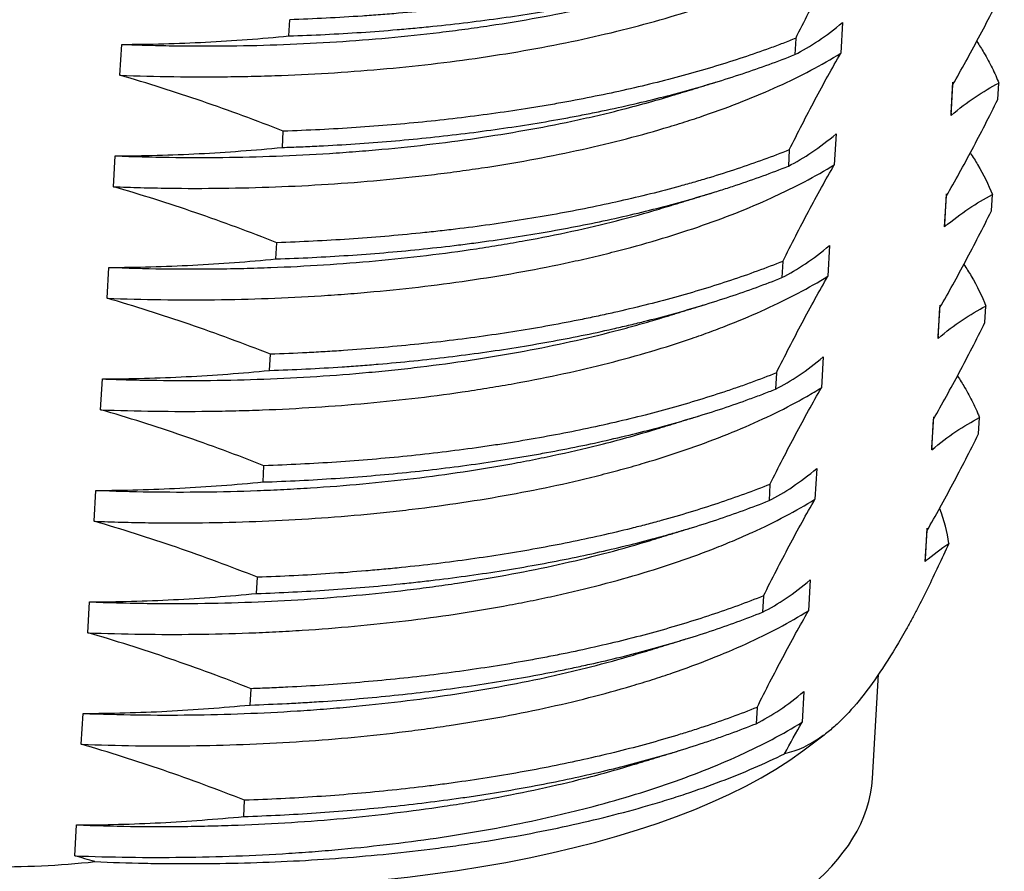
# Model space of a CAD drawing. Header units: millimetres. Extents: x 2665 to 3022, y 1732 to 1985.
# Tile 30 of 35: x 2879 to 2891, y 1886 to 1896. Entities that reach past the tile are written whole.
import ezdxf

# ---------------------------------------------------------------- set-up
doc = ezdxf.new("R2010")
doc.units = ezdxf.units.MM
doc.layers.add('20', color=7, linetype='Continuous', true_color=0xffffff)

msp = doc.modelspace()

# ---------------------------------------------------------------- linework, layer by layer
at = {"layer": '20', "color": 7}
for p, q in [((2882.00843, 1896.29352), (2882.02008, 1896.49525)), ((2888.87513, 1896.46178), (2888.85302, 1896.07903)), ((2888.29473, 1896.26382), (2888.28308, 1896.0621)), ((2879.91453, 1895.80649), (2879.93663, 1896.18924)), ((2890.22124, 1895.30896), (2890.24335, 1895.69171)), ((2890.22307, 1895.33665), (2890.24518, 1895.7194)), ((2890.80164, 1895.50692), (2890.81329, 1895.70864)), ((2881.92857, 1894.91065), (2881.94022, 1895.11238)), ((2888.79527, 1895.07891), (2888.77316, 1894.69616)), ((2879.83467, 1894.42362), (2879.85677, 1894.80637)), ((2888.21487, 1894.88095), (2888.20322, 1894.67923)), ((2890.14138, 1893.92609), (2890.16349, 1894.30884)), ((2890.14321, 1893.95378), (2890.16531, 1894.33653)), ((2890.72178, 1894.12404), (2890.73343, 1894.32577)), ((2881.84871, 1893.52778), (2881.86036, 1893.72951)), ((2888.7154, 1893.69604), (2888.6933, 1893.31329)), ((2888.13501, 1893.49808), (2888.12336, 1893.29636)), ((2879.7548, 1893.04075), (2879.77691, 1893.42349)), ((2890.06335, 1892.57091), (2890.08545, 1892.95366)), ((2890.64192, 1892.74117), (2890.65356, 1892.9429)), ((2890.06152, 1892.54322), (2890.08362, 1892.92596)), ((2881.76885, 1892.14491), (2881.7805, 1892.34664)), ((2888.63554, 1892.31317), (2888.61344, 1891.93042)), ((2888.05515, 1892.11521), (2888.0435, 1891.91348)), ((2879.67494, 1891.65788), (2879.69705, 1892.04062)), ((2889.98166, 1891.16035), (2890.00376, 1891.54309)), ((2889.98349, 1891.18804), (2890.00559, 1891.57079)), ((2890.56205, 1891.3583), (2890.5737, 1891.56003)), ((2881.68899, 1890.76204), (2881.70064, 1890.96376)), ((2888.55568, 1890.9303), (2888.53358, 1890.54755)), ((2879.59508, 1890.27501), (2879.61719, 1890.65775)), ((2887.97529, 1890.73234), (2887.96364, 1890.53061)), ((2889.9018, 1889.77748), (2889.9239, 1890.16022)), ((2889.90363, 1889.80517), (2889.92573, 1890.18791)), ((2881.60912, 1889.37917), (2881.62077, 1889.58089)), ((2888.47582, 1889.54743), (2888.45372, 1889.16468)), ((2879.51522, 1888.89214), (2879.53732, 1889.27488)), ((2887.89542, 1889.34947), (2887.88377, 1889.14774)), ((2889.24571, 1887.08524), (2889.32051, 1888.38033)), ((2881.52926, 1887.9963), (2881.54091, 1888.19802)), ((2888.39596, 1888.16455), (2888.37385, 1887.78181)), ((2887.81556, 1887.9666), (2887.80391, 1887.76487)), ((2879.43536, 1887.50927), (2879.45746, 1887.89201)), ((2888.38244, 1887.42788), (2888.64685, 1887.62513)), ((2881.4494, 1886.61343), (2881.46105, 1886.81515)), ((2879.3555, 1886.1264), (2879.3776, 1886.50914))]:
    msp.add_line(p, q, dxfattribs=at)
for centre, start_param, end_param in [((2879.61841, 1889.4912), 3.57016845, 5.85459725), ((2879.51193, 1887.64737), 3.14163571, 6.28313025)]:
    msp.add_ellipse(centre, major_axis=(9.73378, -0.56213), ratio=0.3837193, start_param=start_param, end_param=end_param, dxfattribs=at)
for points, knots in [([(2888.37459, 1897.64669), (2888.16814, 1897.5642), (2887.95278, 1897.48564), (2887.50426, 1897.33636), (2887.27111, 1897.26561), (2886.90778, 1897.1654), (2886.7844, 1897.13299), (2886.59587, 1897.08587), (2886.53239, 1897.07041), (2886.40484, 1897.04012), (2886.34072, 1897.02528), (2886.01835, 1896.95261), (2885.75491, 1896.89932), (2885.21718, 1896.80211), (2884.66861, 1896.71427), (2884.09842, 1896.64515), (2883.66253, 1896.6004), (2883.51585, 1896.58667), (2883.29373, 1896.56786), (2883.21925, 1896.56189), (2883.07014, 1896.55058), (2882.9955, 1896.54525), (2882.62188, 1896.52019), (2882.32164, 1896.50524), (2882.02008, 1896.49525)], [0, 0, 0, 0, 0.125, 0.125, 0.25, 0.25, 0.3125, 0.3125, 0.34375, 0.34375, 0.375, 0.375, 0.5, 0.5, 0.625, 0.75, 0.75, 0.8125, 0.8125, 0.84375, 0.84375, 0.875, 0.875, 1, 1, 1, 1]), ([(2879.91453, 1895.80649), (2880.35929, 1895.78924), (2880.80437, 1895.78309), (2881.36114, 1895.78956), (2881.5282, 1895.79256), (2881.69531, 1895.7972), (2881.80673, 1895.80065), (2881.86246, 1895.80256), (2882.14011, 1895.81298), (2882.35983, 1895.82416), (2883.01194, 1895.86601), (2883.43733, 1895.90494), (2884.06154, 1895.97982), (2884.47303, 1896.03527), (2884.87512, 1896.10197), (2885.27239, 1896.17444), (2885.46643, 1896.21316), (2885.84541, 1896.29547), (2886.03038, 1896.33906), (2886.5719, 1896.47708), (2886.91513, 1896.57868), (2887.40301, 1896.74576), (2887.56113, 1896.80391), (2887.753, 1896.87976), (2887.79113, 1896.8951), (2887.86657, 1896.92602), (2887.97855, 1896.97274), (2888.08699, 1897.0205), (2888.4407, 1897.18194), (2888.69892, 1897.31831), (2888.93288, 1897.4619)], [0, 0, 0, 0, 0.125, 0.125, 0.15625, 0.171875, 0.171875, 0.1875, 0.1875, 0.25, 0.25, 0.375, 0.375, 0.4375, 0.5, 0.5, 0.5625, 0.5625, 0.625, 0.625, 0.75, 0.75, 0.8125, 0.8125, 0.828125, 0.828125, 0.84375, 0.875, 0.875, 1, 1, 1, 1]), ([(2888.29473, 1896.26382), (2888.40087, 1896.47692), (2888.50713, 1896.68405), (2888.71996, 1897.0843), (2888.82641, 1897.27723), (2888.93288, 1897.4619)], [0, 0, 0, 0, 0.5, 0.5, 1, 1, 1, 1]), ([(2882.00843, 1896.29352), (2882.30963, 1896.30352), (2882.60919, 1896.31844), (2883.05602, 1896.34834), (2883.20455, 1896.35957), (2883.42669, 1896.37834), (2883.50073, 1896.38493), (2883.64801, 1896.3987), (2883.72128, 1896.40589), (2884.08579, 1896.4433), (2884.37153, 1896.47796), (2884.93154, 1896.55651), (2885.4801, 1896.6443), (2886.00583, 1896.75072), (2886.39142, 1896.83761), (2886.5185, 1896.86776), (2886.6755, 1896.90696), (2886.70681, 1896.91487), (2886.76924, 1896.93085), (2886.80037, 1896.93892), (2886.89331, 1896.96331), (2886.95468, 1896.97982), (2887.25856, 1897.06357), (2887.49226, 1897.1345), (2887.94133, 1897.284), (2888.1567, 1897.36257), (2888.36294, 1897.44497)], [0, 0, 0, 0, 0.125, 0.125, 0.1875, 0.1875, 0.21875, 0.21875, 0.25, 0.25, 0.375, 0.375, 0.5, 0.625, 0.625, 0.6875, 0.6875, 0.703125, 0.703125, 0.71875, 0.71875, 0.75, 0.75, 0.875, 0.875, 1, 1, 1, 1]), ([(2879.93663, 1896.18924), (2880.0484, 1896.18491), (2880.21641, 1896.17945), (2880.38499, 1896.17557), (2880.4975, 1896.17334), (2880.55385, 1896.17239), (2880.83553, 1896.16859), (2881.05935, 1896.16843), (2881.72637, 1896.17643), (2882.16514, 1896.19304), (2882.81458, 1896.23465), (2883.24461, 1896.26798), (2883.66874, 1896.31275), (2883.93193, 1896.34438), (2883.98451, 1896.35089), (2884.08911, 1896.36424), (2884.24527, 1896.38476), (2884.39928, 1896.40676), (2884.70446, 1896.45269), (2884.90412, 1896.4859), (2885.49193, 1896.59326), (2885.86893, 1896.6751), (2886.41195, 1896.81339), (2886.5892, 1896.86209), (2886.80167, 1896.92505), (2886.84054, 1896.93676), (2886.8792, 1896.94861)], [0, 0, 0, 0, 0.04454244, 0.06681366, 0.06681366, 0.08908488, 0.08908488, 0.17816976, 0.17816976, 0.35633952, 0.35633952, 0.4454244, 0.53450928, 0.53450928, 0.5567805, 0.5567805, 0.57905172, 0.62359416, 0.62359416, 0.71267904, 0.71267904, 0.8908488, 0.8908488, 0.97993368, 0.97993368, 1, 1, 1, 1]), ([(2890.24335, 1895.69171), (2890.34982, 1895.87638), (2890.45627, 1896.06931), (2890.6691, 1896.46956), (2890.77536, 1896.67669), (2890.8815, 1896.88979)], [0, 0, 0, 0, 0.5, 0.5, 1, 1, 1, 1]), ([(2888.28308, 1896.0621), (2888.37987, 1896.11154), (2888.47755, 1896.1688), (2888.67495, 1896.30138), (2888.77455, 1896.3766), (2888.87513, 1896.46178)], [0, 0, 0, 0, 0.5, 0.5, 1, 1, 1, 1]), ([(2879.93663, 1896.18924), (2880.28451, 1896.18973), (2880.63113, 1896.19943), (2881.32198, 1896.23497), (2881.66586, 1896.26081), (2882.00843, 1896.29352)], [0, 0, 0, 0, 0.5, 0.5, 1, 1, 1, 1]), ([(2888.29473, 1896.26382), (2888.24253, 1896.24296), (2888.18959, 1896.22229), (2888.08281, 1896.18155), (2887.92116, 1896.12127), (2887.75507, 1896.06349), (2887.41707, 1895.95118), (2887.18398, 1895.88064), (2886.70247, 1895.74804), (2886.45407, 1895.68599), (2885.94181, 1895.57046), (2885.67797, 1895.51698), (2885.33825, 1895.45556), (2885.26972, 1895.44354), (2885.1322, 1895.42013), (2884.92516, 1895.38597), (2884.71586, 1895.35462), (2884.29431, 1895.29563), (2884.00933, 1895.26124), (2883.43158, 1895.20211), (2883.13882, 1895.17736), (2882.54545, 1895.13754), (2882.24485, 1895.12247), (2881.94022, 1895.11238)], [0, 0, 0, 0, 0.03125, 0.03125, 0.0625, 0.125, 0.125, 0.25, 0.25, 0.375, 0.375, 0.5, 0.5, 0.53125, 0.53125, 0.5625, 0.625, 0.625, 0.75, 0.75, 0.875, 0.875, 1, 1, 1, 1]), ([(2890.54064, 1896.22404), (2890.57175, 1896.17769), (2890.60118, 1896.13116), (2890.64741, 1896.05328), (2890.66516, 1896.02204), (2890.69912, 1895.95938), (2890.71535, 1895.92794), (2890.76152, 1895.83381), (2890.78902, 1895.77117), (2890.81329, 1895.70864)], [0, 0, 0, 0, 0.27259479, 0.27259479, 0.45444609, 0.45444609, 0.63629739, 0.63629739, 1, 1, 1, 1]), ([(2879.83467, 1894.42362), (2879.9465, 1894.41928), (2880.11463, 1894.41382), (2880.28334, 1894.40994), (2880.39595, 1894.40771), (2880.45236, 1894.40677), (2880.73377, 1894.40299), (2880.95742, 1894.40284), (2881.62405, 1894.41084), (2882.06275, 1894.42738), (2882.71229, 1894.46902), (2883.14248, 1894.5024), (2883.56691, 1894.54715), (2883.83033, 1894.57881), (2883.88286, 1894.58531), (2883.98735, 1894.59865), (2884.14339, 1894.61915), (2884.29728, 1894.64113), (2884.60227, 1894.68705), (2884.80185, 1894.72026), (2885.38951, 1894.82759), (2885.76656, 1894.90937), (2886.30985, 1895.04775), (2886.48722, 1895.0965), (2886.70417, 1895.16078), (2886.74735, 1895.17382), (2886.83306, 1895.20018), (2886.96055, 1895.24011), (2887.08482, 1895.28123), (2887.49199, 1895.4209), (2887.79522, 1895.54097), (2888.35756, 1895.79751), (2888.61667, 1895.93397), (2888.85302, 1896.07903)], [0, 0, 0, 0, 0.03125, 0.046875, 0.046875, 0.0625, 0.0625, 0.125, 0.125, 0.25, 0.25, 0.3125, 0.375, 0.375, 0.390625, 0.390625, 0.40625, 0.4375, 0.4375, 0.5, 0.5, 0.625, 0.625, 0.6875, 0.6875, 0.703125, 0.703125, 0.71875, 0.75, 0.75, 0.875, 0.875, 1, 1, 1, 1]), ([(2881.92857, 1894.91065), (2882.0048, 1894.91318), (2882.08109, 1894.91604), (2882.23299, 1894.92236), (2882.46001, 1894.93276), (2882.68459, 1894.94592), (2883.13056, 1894.97588), (2883.4236, 1895.00068), (2884.00125, 1895.05993), (2884.28587, 1895.09435), (2884.84662, 1895.17286), (2885.12276, 1895.21696), (2885.46247, 1895.27837), (2885.53022, 1895.29098), (2885.66466, 1895.31675), (2885.86477, 1895.35621), (2886.06028, 1895.39807), (2886.44528, 1895.48497), (2886.6939, 1895.5471), (2887.17529, 1895.67974), (2887.40806, 1895.75027), (2887.85765, 1895.89978), (2888.07447, 1895.97875), (2888.28308, 1896.0621)], [0, 0, 0, 0, 0.03125, 0.03125, 0.0625, 0.125, 0.125, 0.25, 0.25, 0.375, 0.375, 0.5, 0.5, 0.53125, 0.53125, 0.5625, 0.625, 0.625, 0.75, 0.75, 0.875, 0.875, 1, 1, 1, 1]), ([(2888.21487, 1894.88095), (2888.32101, 1895.09405), (2888.42727, 1895.30118), (2888.6401, 1895.70143), (2888.74655, 1895.89436), (2888.85302, 1896.07903)], [0, 0, 0, 0, 0.5, 0.5, 1, 1, 1, 1]), ([(2881.94022, 1895.11238), (2881.60673, 1895.24352), (2881.27126, 1895.36768), (2880.59578, 1895.59986), (2880.25614, 1895.70777), (2879.91453, 1895.80649)], [0, 0, 0, 0, 0.5, 0.5, 1, 1, 1, 1]), ([(2890.22124, 1895.30896), (2890.32182, 1895.39413), (2890.42142, 1895.46936), (2890.61882, 1895.60193), (2890.7165, 1895.6592), (2890.81329, 1895.70864)], [0, 0, 0, 0, 0.5, 0.5, 1, 1, 1, 1]), ([(2879.85677, 1894.80637), (2880.3038, 1894.78905), (2880.74864, 1894.78297), (2881.63402, 1894.79323), (2882.07456, 1894.80958), (2882.56766, 1894.84106), (2882.62247, 1894.84475), (2882.7317, 1894.85247), (2882.89498, 1894.86456), (2883.05658, 1894.87821), (2883.37757, 1894.90757), (2883.58861, 1894.92987), (2884.21302, 1895.00484), (2884.61771, 1895.06551), (2885.20727, 1895.17288), (2885.40086, 1895.21141), (2885.63913, 1895.26307), (2885.68659, 1895.27358), (2885.78115, 1895.29495), (2885.82822, 1895.3058), (2885.96837, 1895.33879), (2886.06052, 1895.36136), (2886.37496, 1895.44144), (2886.59091, 1895.50186), (2886.79937, 1895.56574)], [0, 0, 0, 0, 0.17809837, 0.17809837, 0.35619674, 0.35619674, 0.37845903, 0.37845903, 0.40072133, 0.44524592, 0.44524592, 0.53429511, 0.53429511, 0.71239347, 0.71239347, 0.80144266, 0.80144266, 0.82370495, 0.82370495, 0.84596725, 0.84596725, 0.89049184, 0.89049184, 1, 1, 1, 1]), ([(2890.16349, 1894.30884), (2890.26996, 1894.49351), (2890.37641, 1894.68644), (2890.58924, 1895.08669), (2890.6955, 1895.29382), (2890.80164, 1895.50692)], [0, 0, 0, 0, 0.5, 0.5, 1, 1, 1, 1]), ([(2888.20322, 1894.67923), (2888.30001, 1894.72867), (2888.39769, 1894.78593), (2888.59508, 1894.91851), (2888.69469, 1894.99373), (2888.79527, 1895.07891)], [0, 0, 0, 0, 0.5, 0.5, 1, 1, 1, 1]), ([(2879.85677, 1894.80637), (2880.20465, 1894.80686), (2880.55127, 1894.81655), (2881.24212, 1894.8521), (2881.586, 1894.87794), (2881.92857, 1894.91065)], [0, 0, 0, 0, 0.5, 0.5, 1, 1, 1, 1]), ([(2888.21487, 1894.88095), (2888.00859, 1894.79853), (2887.79272, 1894.71976), (2887.45427, 1894.60716), (2887.339, 1894.57055), (2887.16238, 1894.51704), (2887.10281, 1894.49942), (2886.98289, 1894.46477), (2886.92252, 1894.44775), (2886.61863, 1894.3641), (2886.36903, 1894.30187), (2885.85716, 1894.18659), (2885.33264, 1894.08047), (2884.78287, 1893.99238), (2884.36091, 1893.93322), (2884.21865, 1893.91465), (2884.03878, 1893.8929), (2884.00271, 1893.88862), (2883.93035, 1893.88021), (2883.89405, 1893.87607), (2883.78508, 1893.86392), (2883.71228, 1893.85614), (2883.34754, 1893.81883), (2883.05336, 1893.79405), (2882.46035, 1893.75438), (2882.16151, 1893.73949), (2881.86036, 1893.72951)], [0, 0, 0, 0, 0.125, 0.125, 0.1875, 0.1875, 0.21875, 0.21875, 0.25, 0.25, 0.375, 0.375, 0.5, 0.625, 0.625, 0.6875, 0.6875, 0.703125, 0.703125, 0.71875, 0.71875, 0.75, 0.75, 0.875, 0.875, 1, 1, 1, 1]), ([(2890.46025, 1894.84196), (2890.49239, 1894.79411), (2890.52267, 1894.74616), (2890.62417, 1894.57462), (2890.685, 1894.45052), (2890.73343, 1894.32577)], [0, 0, 0, 0, 0.28005802, 0.28005802, 1, 1, 1, 1]), ([(2879.7548, 1893.04075), (2880.20158, 1893.02342), (2880.64635, 1893.01738), (2881.53189, 1893.02764), (2881.97267, 1893.04393), (2882.46623, 1893.07548), (2882.52104, 1893.07917), (2882.63017, 1893.08689), (2882.79331, 1893.099), (2882.9548, 1893.11265), (2883.27558, 1893.14198), (2883.48654, 1893.16425), (2884.11079, 1893.23917), (2884.51555, 1893.29989), (2885.1054, 1893.40732), (2885.29912, 1893.44585), (2885.58528, 1893.50789), (2885.68004, 1893.5293), (2885.86673, 1893.57324), (2885.95881, 1893.5958), (2886.41295, 1893.7115), (2886.75634, 1893.81328), (2887.4041, 1894.03507), (2887.70847, 1894.15513), (2888.02827, 1894.30083), (2888.06349, 1894.31717), (2888.13329, 1894.35014), (2888.1679, 1894.3668), (2888.27045, 1894.41705), (2888.33716, 1894.45096), (2888.53237, 1894.55394), (2888.65597, 1894.62424), (2888.77316, 1894.69616)], [0, 0, 0, 0, 0.125, 0.125, 0.25, 0.25, 0.265625, 0.265625, 0.28125, 0.3125, 0.3125, 0.375, 0.375, 0.5, 0.5, 0.5625, 0.5625, 0.59375, 0.59375, 0.625, 0.625, 0.75, 0.75, 0.875, 0.875, 0.890625, 0.890625, 0.90625, 0.90625, 0.9375, 0.9375, 1, 1, 1, 1]), ([(2881.84871, 1893.52778), (2882.15017, 1893.53779), (2882.44897, 1893.55269), (2883.04126, 1893.59228), (2883.33476, 1893.61698), (2883.77095, 1893.66159), (2883.91567, 1893.67771), (2884.13173, 1893.70382), (2884.20364, 1893.71285), (2884.34648, 1893.73148), (2884.41748, 1893.74108), (2884.77032, 1893.79051), (2885.04581, 1893.83461), (2885.58354, 1893.93182), (2886.10803, 1894.03804), (2886.60611, 1894.16216), (2886.9696, 1894.26215), (2887.08907, 1894.29663), (2887.26573, 1894.35011), (2887.32425, 1894.36826), (2887.44002, 1894.40501), (2887.49727, 1894.42361), (2887.78034, 1894.51777), (2887.9967, 1894.59672), (2888.20322, 1894.67923)], [0, 0, 0, 0, 0.125, 0.125, 0.25, 0.25, 0.3125, 0.3125, 0.34375, 0.34375, 0.375, 0.375, 0.5, 0.5, 0.625, 0.75, 0.75, 0.8125, 0.8125, 0.84375, 0.84375, 0.875, 0.875, 1, 1, 1, 1]), ([(2888.13501, 1893.49808), (2888.24115, 1893.71118), (2888.34741, 1893.91831), (2888.56023, 1894.31856), (2888.66669, 1894.51149), (2888.77316, 1894.69616)], [0, 0, 0, 0, 0.5, 0.5, 1, 1, 1, 1]), ([(2881.86036, 1893.72951), (2881.52687, 1893.86065), (2881.1914, 1893.98481), (2880.51591, 1894.21699), (2880.17628, 1894.3249), (2879.83467, 1894.42362)], [0, 0, 0, 0, 0.5, 0.5, 1, 1, 1, 1]), ([(2890.14138, 1893.92609), (2890.24196, 1894.01126), (2890.34156, 1894.08649), (2890.53896, 1894.21906), (2890.63663, 1894.27633), (2890.73343, 1894.32577)], [0, 0, 0, 0, 0.5, 0.5, 1, 1, 1, 1]), ([(2879.77691, 1893.42349), (2880.22173, 1893.40626), (2880.66809, 1893.40001), (2881.17208, 1893.40594), (2881.22815, 1893.40678), (2881.3401, 1893.40883), (2881.50764, 1893.41243), (2881.67401, 1893.41763), (2882.00518, 1893.43014), (2882.22391, 1893.44128), (2882.87398, 1893.48299), (2883.29928, 1893.52186), (2883.92502, 1893.59697), (2884.13156, 1893.62482), (2884.38712, 1893.66321), (2884.4381, 1893.67107), (2884.53981, 1893.68715), (2884.59055, 1893.69538), (2884.7418, 1893.72051), (2884.84155, 1893.7379), (2885.3349, 1893.82801), (2885.71241, 1893.91013), (2886.25353, 1894.04801), (2886.47017, 1894.10755), (2886.68041, 1894.17089), (2886.71947, 1894.18286)], [0, 0, 0, 0, 0.17809834, 0.17809834, 0.20036064, 0.20036064, 0.22262293, 0.26714751, 0.26714751, 0.35619669, 0.35619669, 0.53429503, 0.53429503, 0.6233442, 0.6233442, 0.64560649, 0.64560649, 0.66786879, 0.66786879, 0.71239337, 0.71239337, 0.89049171, 0.89049171, 0.97954088, 1, 1, 1, 1]), ([(2890.08362, 1892.92596), (2890.19009, 1893.11064), (2890.29655, 1893.30357), (2890.50938, 1893.70382), (2890.61564, 1893.91095), (2890.72178, 1894.12404)], [0, 0, 0, 0, 0.5, 0.5, 1, 1, 1, 1]), ([(2888.12336, 1893.29636), (2888.22015, 1893.3458), (2888.31783, 1893.40306), (2888.51522, 1893.53564), (2888.61483, 1893.61086), (2888.7154, 1893.69604)], [0, 0, 0, 0, 0.5, 0.5, 1, 1, 1, 1]), ([(2879.77691, 1893.42349), (2880.12479, 1893.42399), (2880.47141, 1893.43368), (2881.16226, 1893.46923), (2881.50614, 1893.49506), (2881.84871, 1893.52778)], [0, 0, 0, 0, 0.5, 0.5, 1, 1, 1, 1]), ([(2888.13501, 1893.49808), (2887.92782, 1893.41529), (2887.71206, 1893.33664), (2887.26367, 1893.18743), (2887.03102, 1893.11687), (2886.54873, 1892.98383), (2886.29908, 1892.92136), (2886.00839, 1892.85575), (2885.97595, 1892.84853), (2885.9108, 1892.83421), (2885.87807, 1892.82711), (2885.77968, 1892.80606), (2885.58194, 1892.76489), (2885.38139, 1892.7265), (2884.97659, 1892.65332), (2884.42701, 1892.56538), (2883.85804, 1892.49646), (2883.2793, 1892.43704), (2882.98505, 1892.41206), (2882.61098, 1892.3869), (2882.53581, 1892.38218), (2882.385, 1892.37334), (2882.15863, 1892.36106), (2881.93186, 1892.35165), (2881.7805, 1892.34664)], [0, 0, 0, 0, 0.125, 0.125, 0.25, 0.25, 0.375, 0.375, 0.390625, 0.390625, 0.40625, 0.40625, 0.4375, 0.5, 0.5, 0.625, 0.75, 0.75, 0.875, 0.875, 0.90625, 0.90625, 0.9375, 1, 1, 1, 1]), ([(2890.38038, 1893.4591), (2890.41246, 1893.41134), (2890.44261, 1893.3636), (2890.54451, 1893.19149), (2890.60532, 1893.06718), (2890.65356, 1892.9429)], [0, 0, 0, 0, 0.27739181, 0.27739181, 1, 1, 1, 1]), ([(2879.67494, 1891.65788), (2880.11983, 1891.64062), (2880.56643, 1891.63442), (2881.07086, 1891.64037), (2881.12696, 1891.64121), (2881.23881, 1891.64325), (2881.4062, 1891.64684), (2881.57244, 1891.65203), (2881.9034, 1891.66452), (2882.12202, 1891.67565), (2882.77192, 1891.71739), (2883.19726, 1891.75625), (2883.82328, 1891.83138), (2884.02995, 1891.85924), (2884.33688, 1891.90537), (2884.43883, 1891.9215), (2884.64032, 1891.95501), (2884.73999, 1891.97239), (2885.23298, 1892.06244), (2885.61037, 1892.14447), (2886.15151, 1892.28238), (2886.50393, 1892.37929), (2886.88147, 1892.49955), (2887.08451, 1892.57039), (2887.16518, 1892.59905), (2887.20528, 1892.61356), (2887.32445, 1892.65746), (2887.40237, 1892.68721), (2887.63158, 1892.77793), (2887.77834, 1892.84034), (2888.20085, 1893.03325), (2888.45889, 1893.16942), (2888.6933, 1893.31329)], [0, 0, 0, 0, 0.125, 0.125, 0.140625, 0.140625, 0.15625, 0.1875, 0.1875, 0.25, 0.25, 0.375, 0.375, 0.4375, 0.4375, 0.46875, 0.46875, 0.5, 0.5, 0.625, 0.625, 0.6875, 0.75, 0.765625, 0.765625, 0.78125, 0.78125, 0.8125, 0.8125, 0.875, 0.875, 1, 1, 1, 1]), ([(2888.05515, 1892.11521), (2888.16128, 1892.32831), (2888.26755, 1892.53544), (2888.48037, 1892.93569), (2888.58683, 1893.12862), (2888.6933, 1893.31329)], [0, 0, 0, 0, 0.5, 0.5, 1, 1, 1, 1]), ([(2881.76885, 1892.14491), (2882.07083, 1892.15494), (2882.37176, 1892.16992), (2882.74657, 1892.19507), (2882.82147, 1892.20042), (2882.97042, 1892.21172), (2883.19284, 1892.22957), (2883.41228, 1892.25014), (2883.84724, 1892.29483), (2884.41673, 1892.36389), (2884.96558, 1892.45168), (2885.50404, 1892.54902), (2885.76806, 1892.60246), (2886.09141, 1892.6754), (2886.15579, 1892.69031), (2886.28332, 1892.72061), (2886.47292, 1892.76682), (2886.65748, 1892.81531), (2887.01998, 1892.91528), (2887.25284, 1892.98594), (2887.70117, 1893.13519), (2887.91664, 1893.21377), (2888.12336, 1893.29636)], [0, 0, 0, 0, 0.125, 0.125, 0.15625, 0.15625, 0.1875, 0.25, 0.25, 0.375, 0.5, 0.5, 0.625, 0.625, 0.65625, 0.65625, 0.6875, 0.75, 0.75, 0.875, 0.875, 1, 1, 1, 1]), ([(2881.7805, 1892.34664), (2881.447, 1892.47778), (2881.11154, 1892.60194), (2880.43605, 1892.83412), (2880.09642, 1892.94203), (2879.7548, 1893.04075)], [0, 0, 0, 0, 0.5, 0.5, 1, 1, 1, 1]), ([(2890.06152, 1892.54322), (2890.1621, 1892.62839), (2890.2617, 1892.70362), (2890.4591, 1892.83619), (2890.55677, 1892.89346), (2890.65356, 1892.9429)], [0, 0, 0, 0, 0.5, 0.5, 1, 1, 1, 1]), ([(2879.69705, 1892.04062), (2879.75327, 1892.03845), (2879.8096, 1892.03644), (2879.92234, 1892.03279), (2880.09123, 1892.02785), (2880.25947, 1892.02452), (2880.59509, 1892.02), (2880.8177, 1892.01981), (2881.48217, 1892.02771), (2881.92069, 1892.04418), (2882.57174, 1892.0858), (2882.78763, 1892.1025), (2883.05607, 1892.12703), (2883.10968, 1892.13212), (2883.21676, 1892.14266), (2883.27028, 1892.14812), (2883.43007, 1892.16501), (2883.53571, 1892.17694), (2884.05953, 1892.23991), (2884.46463, 1892.30087), (2885.24761, 1892.44369), (2885.6255, 1892.52556), (2886.08039, 1892.64134), (2886.1705, 1892.66518), (2886.30431, 1892.70196), (2886.34866, 1892.71438), (2886.43658, 1892.73948), (2886.51949, 1892.7636), (2886.60117, 1892.78821), (2886.6396, 1892.79999)], [0, 0, 0, 0, 0.02227122, 0.02227122, 0.04454244, 0.08908488, 0.08908488, 0.17816976, 0.17816976, 0.35633951, 0.35633951, 0.44542439, 0.44542439, 0.46769561, 0.46769561, 0.48996683, 0.48996683, 0.53450927, 0.53450927, 0.71267903, 0.71267903, 0.89084879, 0.89084879, 0.93539123, 0.93539123, 0.95766245, 0.95766245, 0.97993367, 1, 1, 1, 1]), ([(2890.00376, 1891.54309), (2890.11023, 1891.72777), (2890.21669, 1891.9207), (2890.42951, 1892.32095), (2890.53578, 1892.52808), (2890.64192, 1892.74117)], [0, 0, 0, 0, 0.5, 0.5, 1, 1, 1, 1]), ([(2888.0435, 1891.91348), (2888.14029, 1891.96293), (2888.23797, 1892.02019), (2888.43536, 1892.15277), (2888.53496, 1892.22799), (2888.63554, 1892.31317)], [0, 0, 0, 0, 0.5, 0.5, 1, 1, 1, 1]), ([(2879.69705, 1892.04062), (2880.04493, 1892.04111), (2880.39155, 1892.05081), (2881.0824, 1892.08636), (2881.42628, 1892.11219), (2881.76885, 1892.14491)], [0, 0, 0, 0, 0.5, 0.5, 1, 1, 1, 1]), ([(2888.05515, 1892.11521), (2887.95141, 1892.07376), (2887.84507, 1892.03316), (2887.70883, 1891.9835), (2887.68142, 1891.97363), (2887.62626, 1891.95398), (2887.5985, 1891.94421), (2887.51492, 1891.91512), (2887.45872, 1891.89601), (2887.17545, 1891.8019), (2886.94144, 1891.73115), (2886.45902, 1891.59842), (2885.96219, 1891.47449), (2885.43666, 1891.36806), (2885.03158, 1891.29482), (2884.89472, 1891.27151), (2884.68665, 1891.23823), (2884.61679, 1891.22741), (2884.47632, 1891.20636), (2884.40586, 1891.19616), (2884.05253, 1891.14672), (2883.76645, 1891.11225), (2883.18762, 1891.0531), (2882.89487, 1891.02842), (2882.30275, 1890.98876), (2882.00338, 1890.9738), (2881.70064, 1890.96376)], [0, 0, 0, 0, 0.0625, 0.0625, 0.078125, 0.078125, 0.09375, 0.09375, 0.125, 0.125, 0.25, 0.25, 0.375, 0.5, 0.5, 0.5625, 0.5625, 0.59375, 0.59375, 0.625, 0.625, 0.75, 0.75, 0.875, 0.875, 1, 1, 1, 1]), ([(2890.30102, 1892.07549), (2890.33232, 1892.02885), (2890.3619, 1891.98207), (2890.42652, 1891.87315), (2890.46027, 1891.81089), (2890.50629, 1891.71711), (2890.52814, 1891.67012), (2890.54826, 1891.62298), (2890.56128, 1891.59152), (2890.56759, 1891.57577), (2890.5737, 1891.56003)], [0, 0, 0, 0, 0.27457348, 0.27457348, 0.63728674, 0.63728674, 0.81864337, 0.90932168, 0.90932168, 1, 1, 1, 1]), ([(2879.59508, 1890.27501), (2879.65136, 1890.27282), (2879.70777, 1890.27082), (2879.8204, 1890.26716), (2879.98914, 1890.26222), (2880.15726, 1890.2589), (2880.49266, 1890.25439), (2880.71517, 1890.25423), (2881.37947, 1890.26211), (2881.81803, 1890.27851), (2882.46939, 1890.32016), (2882.73944, 1890.34108), (2883.00774, 1890.36653), (2883.11493, 1890.37708), (2883.16841, 1890.38254), (2883.32806, 1890.3994), (2883.43361, 1890.41131), (2883.95707, 1890.47421), (2884.36205, 1890.53519), (2885.14509, 1890.678), (2885.52315, 1890.75983), (2885.93287, 1890.86413), (2885.97818, 1890.87589), (2886.06836, 1890.89976), (2886.11326, 1890.91187), (2886.24709, 1890.94867), (2886.33494, 1890.97375), (2886.59438, 1891.05064), (2886.7619, 1891.10407), (2887.24844, 1891.27084), (2887.55152, 1891.39063), (2887.97426, 1891.58326), (2888.10985, 1891.64963), (2888.30508, 1891.75252), (2888.3688, 1891.78738), (2888.46231, 1891.84051), (2888.49316, 1891.85837), (2888.55394, 1891.89426), (2888.5839, 1891.91229), (2888.61344, 1891.93042)], [0, 0, 0, 0, 0.015625, 0.015625, 0.03125, 0.0625, 0.0625, 0.125, 0.125, 0.25, 0.25, 0.3125, 0.328125, 0.328125, 0.34375, 0.34375, 0.375, 0.375, 0.5, 0.5, 0.625, 0.625, 0.640625, 0.640625, 0.65625, 0.65625, 0.6875, 0.6875, 0.75, 0.75, 0.875, 0.875, 0.9375, 0.9375, 0.96875, 0.96875, 0.984375, 0.984375, 1, 1, 1, 1]), ([(2881.68899, 1890.76204), (2881.9927, 1890.77212), (2882.29268, 1890.78714), (2882.88534, 1890.82683), (2883.17802, 1890.85153), (2883.75608, 1890.91067), (2884.04148, 1890.94511), (2884.46399, 1891.0042), (2884.6039, 1891.02514), (2884.81234, 1891.05845), (2884.88161, 1891.06988), (2885.019, 1891.09326), (2885.08722, 1891.10523), (2885.4259, 1891.16646), (2885.6892, 1891.21984), (2886.20085, 1891.3352), (2886.4492, 1891.39717), (2886.93098, 1891.52975), (2887.16442, 1891.60037), (2887.50319, 1891.71293), (2887.61422, 1891.75156), (2887.77785, 1891.81119), (2887.83196, 1891.83137), (2887.93874, 1891.87211), (2887.99145, 1891.89269), (2888.0435, 1891.91348)], [0, 0, 0, 0, 0.125, 0.125, 0.25, 0.25, 0.375, 0.375, 0.4375, 0.4375, 0.46875, 0.46875, 0.5, 0.5, 0.625, 0.625, 0.75, 0.75, 0.875, 0.875, 0.9375, 0.9375, 0.96875, 0.96875, 1, 1, 1, 1]), ([(2887.97529, 1890.73234), (2888.08142, 1890.94544), (2888.18769, 1891.15257), (2888.40051, 1891.55281), (2888.50697, 1891.74575), (2888.61344, 1891.93042)], [0, 0, 0, 0, 0.5, 0.5, 1, 1, 1, 1]), ([(2881.70064, 1890.96376), (2881.36714, 1891.09491), (2881.03168, 1891.21907), (2880.35619, 1891.45125), (2880.01656, 1891.55916), (2879.67494, 1891.65788)], [0, 0, 0, 0, 0.5, 0.5, 1, 1, 1, 1]), ([(2889.98166, 1891.16035), (2890.08224, 1891.24552), (2890.18184, 1891.32075), (2890.37923, 1891.45332), (2890.47691, 1891.51059), (2890.5737, 1891.56003)], [0, 0, 0, 0, 0.5, 0.5, 1, 1, 1, 1]), ([(2879.61719, 1890.65775), (2880.06254, 1890.6405), (2880.50714, 1890.63435), (2881.17288, 1890.64204), (2881.3946, 1890.64745), (2881.67151, 1890.65781), (2881.72688, 1890.66006), (2881.83759, 1890.66493), (2881.89299, 1890.66756), (2882.05871, 1890.67595), (2882.16852, 1890.68224), (2882.49598, 1890.70321), (2882.92731, 1890.73671), (2883.34829, 1890.78118), (2883.97205, 1890.85604), (2884.37763, 1890.91678), (2884.87147, 1891.00676), (2884.96958, 1891.02546), (2885.11574, 1891.05459), (2885.16429, 1891.06448), (2885.2607, 1891.08455), (2885.50021, 1891.13547), (2885.73221, 1891.19013), (2886.13575, 1891.29295), (2886.35129, 1891.35324), (2886.55975, 1891.41712)], [0, 0, 0, 0, 0.17808249, 0.17808249, 0.26712373, 0.26712373, 0.28938404, 0.28938404, 0.31164435, 0.31164435, 0.35616497, 0.35616497, 0.44520622, 0.53424746, 0.53424746, 0.71232995, 0.71232995, 0.75685057, 0.75685057, 0.77911088, 0.77911088, 0.80137119, 0.89041243, 0.89041243, 1, 1, 1, 1]), ([(2889.9239, 1890.16022), (2890.03037, 1890.34489), (2890.13683, 1890.53783), (2890.34965, 1890.93808), (2890.45592, 1891.1452), (2890.56205, 1891.3583)], [0, 0, 0, 0, 0.5, 0.5, 1, 1, 1, 1]), ([(2887.96364, 1890.53061), (2888.06043, 1890.58006), (2888.15811, 1890.63732), (2888.3555, 1890.7699), (2888.4551, 1890.84512), (2888.55568, 1890.9303)], [0, 0, 0, 0, 0.5, 0.5, 1, 1, 1, 1]), ([(2879.61719, 1890.65775), (2879.96506, 1890.65824), (2880.31169, 1890.66794), (2881.00254, 1890.70349), (2881.34642, 1890.72932), (2881.68899, 1890.76204)], [0, 0, 0, 0, 0.5, 0.5, 1, 1, 1, 1]), ([(2887.97529, 1890.73234), (2887.76907, 1890.64994), (2887.55368, 1890.57136), (2887.10442, 1890.42183), (2886.87056, 1890.35088), (2886.56637, 1890.26703), (2886.5049, 1890.25049), (2886.38092, 1890.21796), (2886.19381, 1890.17006), (2886.00335, 1890.12488), (2885.61802, 1890.03806), (2885.09252, 1889.93176), (2884.5439, 1889.84388), (2883.98366, 1889.76528), (2883.69774, 1889.73062), (2883.33288, 1889.69321), (2883.25953, 1889.68602), (2883.11209, 1889.67224), (2883.03819, 1889.66567), (2882.81626, 1889.64692), (2882.66786, 1889.63569), (2882.22135, 1889.60579), (2881.92192, 1889.59088), (2881.62077, 1889.58089)], [0, 0, 0, 0, 0.125, 0.125, 0.25, 0.25, 0.28125, 0.28125, 0.3125, 0.375, 0.375, 0.5, 0.625, 0.625, 0.75, 0.75, 0.78125, 0.78125, 0.8125, 0.8125, 0.875, 0.875, 1, 1, 1, 1]), ([(2879.51522, 1888.89214), (2879.96045, 1888.87487), (2880.40508, 1888.86876), (2881.07112, 1888.87646), (2881.34844, 1888.88319), (2881.62553, 1888.89447), (2881.73634, 1888.89934), (2881.79175, 1888.90196), (2881.95732, 1888.91035), (2882.06704, 1888.91665), (2882.61241, 1888.95161), (2883.03835, 1888.99063), (2883.87004, 1889.0904), (2884.27579, 1889.15121), (2884.77, 1889.24127), (2884.86819, 1889.25998), (2885.06324, 1889.29885), (2885.15956, 1889.3189), (2885.44493, 1889.38084), (2885.63042, 1889.42455), (2886.17289, 1889.56279), (2886.51593, 1889.66439), (2887.00265, 1889.83103), (2887.16024, 1889.88897), (2887.3895, 1889.97954), (2887.46474, 1890.01034), (2887.57579, 1890.05747), (2887.61254, 1890.07335), (2887.68521, 1890.10533), (2887.72114, 1890.12143), (2888.04093, 1890.2673), (2888.29963, 1890.40396), (2888.53358, 1890.54755)], [0, 0, 0, 0, 0.125, 0.125, 0.1875, 0.203125, 0.203125, 0.21875, 0.21875, 0.25, 0.25, 0.375, 0.375, 0.5, 0.5, 0.53125, 0.53125, 0.5625, 0.5625, 0.625, 0.625, 0.75, 0.75, 0.8125, 0.8125, 0.84375, 0.84375, 0.859375, 0.859375, 0.875, 0.875, 1, 1, 1, 1]), ([(2881.60912, 1889.37917), (2881.91019, 1889.38917), (2882.2092, 1889.40406), (2882.80307, 1889.44377), (2883.09793, 1889.46859), (2883.42724, 1889.50233), (2883.46381, 1889.50616), (2883.53672, 1889.51397), (2883.64577, 1889.5259), (2883.89818, 1889.55528), (2884.11101, 1889.58308), (2884.53206, 1889.64212), (2885.08116, 1889.73002), (2885.60598, 1889.83626), (2886.11854, 1889.95173), (2886.36869, 1890.01408), (2886.6735, 1890.09801), (2886.73408, 1890.1151), (2886.85388, 1890.14972), (2887.03174, 1890.20238), (2887.20416, 1890.25717), (2887.54185, 1890.36957), (2887.75744, 1890.44824), (2887.96364, 1890.53061)], [0, 0, 0, 0, 0.125, 0.125, 0.25, 0.25, 0.265625, 0.265625, 0.28125, 0.3125, 0.375, 0.375, 0.5, 0.625, 0.625, 0.75, 0.75, 0.78125, 0.78125, 0.8125, 0.875, 0.875, 1, 1, 1, 1]), ([(2887.89542, 1889.34947), (2888.00156, 1889.56257), (2888.10783, 1889.7697), (2888.32065, 1890.16994), (2888.42711, 1890.36288), (2888.53358, 1890.54755)], [0, 0, 0, 0, 0.5, 0.5, 1, 1, 1, 1]), ([(2881.62077, 1889.58089), (2881.28728, 1889.71204), (2880.95182, 1889.8362), (2880.27633, 1890.06838), (2879.9367, 1890.17629), (2879.59508, 1890.27501)], [0, 0, 0, 0, 0.5, 0.5, 1, 1, 1, 1]), ([(2879.53732, 1889.27488), (2879.76024, 1889.26625), (2879.98389, 1889.26037), (2880.26441, 1889.25655), (2880.32057, 1889.25597), (2880.43296, 1889.25515), (2880.48925, 1889.25492), (2880.65796, 1889.25477), (2880.77, 1889.2554), (2881.32801, 1889.26207), (2881.76753, 1889.27876), (2882.41672, 1889.3204), (2882.84615, 1889.35372), (2883.26881, 1889.39834), (2883.58322, 1889.4361), (2883.68759, 1889.44941), (2883.84348, 1889.47046), (2883.89537, 1889.47767), (2883.99854, 1889.49239), (2884.2552, 1889.53001), (2884.50555, 1889.57167), (2885.09454, 1889.67929), (2885.47145, 1889.76119), (2886.0133, 1889.89922), (2886.18998, 1889.94777), (2886.40196, 1890.01057), (2886.44104, 1890.02235), (2886.47991, 1890.03426)], [0, 0, 0, 0, 0.08906702, 0.08906702, 0.11133378, 0.11133378, 0.13360053, 0.13360053, 0.17813405, 0.17813405, 0.35626809, 0.35626809, 0.44533511, 0.53440214, 0.53440214, 0.57893565, 0.57893565, 0.6012024, 0.6012024, 0.62346916, 0.71253618, 0.71253618, 0.89067023, 0.89067023, 0.97973725, 0.97973725, 1, 1, 1, 1]), ([(2890.19229, 1889.99852), (2890.10591, 1889.80689), (2890.01896, 1889.62199), (2889.88751, 1889.35649), (2889.84352, 1889.26997), (2889.77726, 1889.14339), (2889.75515, 1889.10178), (2889.71103, 1889.02), (2889.689, 1888.97981), (2889.57897, 1888.78233), (2889.49141, 1888.63559), (2889.31725, 1888.36586), (2889.23065, 1888.24287), (2889.05845, 1888.02144), (2888.97285, 1887.92299), (2888.8452, 1887.79388), (2888.80277, 1887.75393), (2888.71819, 1887.68019), (2888.67633, 1887.64666), (2888.4691, 1887.49481), (2888.30987, 1887.42387), (2888.15574, 1887.39222)], [0, 0, 0, 0, 0.125, 0.125, 0.1875, 0.1875, 0.21875, 0.21875, 0.25, 0.25, 0.375, 0.375, 0.5, 0.5, 0.625, 0.625, 0.6875, 0.6875, 0.75, 0.75, 1, 1, 1, 1]), ([(2887.88377, 1889.14774), (2887.98057, 1889.19718), (2888.07824, 1889.25445), (2888.27564, 1889.38703), (2888.37524, 1889.46225), (2888.47582, 1889.54743)], [0, 0, 0, 0, 0.5, 0.5, 1, 1, 1, 1]), ([(2879.53732, 1889.27488), (2879.8852, 1889.27537), (2880.23183, 1889.28507), (2880.92267, 1889.32061), (2881.26656, 1889.34645), (2881.60912, 1889.37917)], [0, 0, 0, 0, 0.5, 0.5, 1, 1, 1, 1]), ([(2887.89542, 1889.34947), (2887.68701, 1889.26619), (2887.47036, 1889.18726), (2887.02099, 1889.03784), (2886.78827, 1888.96734), (2886.30685, 1888.83463), (2886.05815, 1888.77245), (2885.67292, 1888.6855), (2885.54248, 1888.65758), (2885.34372, 1888.61729), (2885.27695, 1888.60413), (2885.14237, 1888.57835), (2885.07475, 1888.56576), (2884.73537, 1888.50441), (2884.45944, 1888.4603), (2883.89895, 1888.38179), (2883.6144, 1888.34739), (2883.0367, 1888.28816), (2882.74357, 1888.26332), (2882.29733, 1888.23331), (2882.1475, 1888.22452), (2881.92109, 1888.21319), (2881.84534, 1888.20972), (2881.69328, 1888.20339), (2881.61706, 1888.20055), (2881.54091, 1888.19802)], [0, 0, 0, 0, 0.125, 0.125, 0.25, 0.25, 0.375, 0.375, 0.4375, 0.4375, 0.46875, 0.46875, 0.5, 0.5, 0.625, 0.625, 0.75, 0.75, 0.875, 0.875, 0.9375, 0.9375, 0.96875, 0.96875, 1, 1, 1, 1]), ([(2879.43536, 1887.50927), (2879.65836, 1887.50062), (2879.9381, 1887.49326), (2880.21909, 1887.49035), (2880.33159, 1887.48954), (2880.38793, 1887.48932), (2880.55648, 1887.48919), (2880.66842, 1887.48982), (2881.22601, 1887.49649), (2881.66536, 1887.51312), (2882.31455, 1887.55478), (2882.74406, 1887.58815), (2883.16694, 1887.63274), (2883.48157, 1887.67052), (2883.58602, 1887.68383), (2883.74206, 1887.70491), (2883.79388, 1887.71211), (2883.89696, 1887.72682), (2883.94824, 1887.73435), (2884.20343, 1887.77276), (2884.40358, 1887.80608), (2884.99232, 1887.91365), (2885.36921, 1887.99548), (2885.91123, 1888.13358), (2886.088, 1888.18218), (2886.34721, 1888.25898), (2886.43262, 1888.28523), (2886.55922, 1888.3256), (2886.6012, 1888.33923), (2886.68447, 1888.36677), (2886.72574, 1888.38067), (2887.09381, 1888.50692), (2887.39759, 1888.62731), (2887.95984, 1888.88395), (2888.21832, 1889.0202), (2888.45372, 1889.16468)], [0, 0, 0, 0, 0.0625, 0.078125, 0.078125, 0.09375, 0.09375, 0.125, 0.125, 0.25, 0.25, 0.3125, 0.375, 0.375, 0.40625, 0.40625, 0.421875, 0.421875, 0.4375, 0.4375, 0.5, 0.5, 0.625, 0.625, 0.6875, 0.6875, 0.71875, 0.71875, 0.734375, 0.734375, 0.75, 0.75, 0.875, 0.875, 1, 1, 1, 1]), ([(2887.81556, 1887.9666), (2887.9217, 1888.1797), (2888.02796, 1888.38683), (2888.24079, 1888.78707), (2888.34724, 1888.98001), (2888.45372, 1889.16468)], [0, 0, 0, 0, 0.5, 0.5, 1, 1, 1, 1]), ([(2881.52926, 1887.9963), (2881.68099, 1888.00134), (2881.83261, 1888.00763), (2882.05986, 1888.01901), (2882.13538, 1888.02311), (2882.28577, 1888.03192), (2882.36066, 1888.03663), (2882.73365, 1888.0617), (2883.02732, 1888.0866), (2883.60542, 1888.14597), (2884.1743, 1888.21487), (2884.72472, 1888.30283), (2885.13047, 1888.37619), (2885.26455, 1888.40187), (2885.43064, 1888.43553), (2885.4638, 1888.44235), (2885.5298, 1888.4561), (2885.6284, 1888.47693), (2885.7258, 1888.49835), (2886.04782, 1888.57104), (2886.29697, 1888.63336), (2886.77873, 1888.76619), (2887.01133, 1888.83673), (2887.46002, 1888.98603), (2887.67611, 1889.06478), (2887.88377, 1889.14774)], [0, 0, 0, 0, 0.0625, 0.0625, 0.09375, 0.09375, 0.125, 0.125, 0.25, 0.25, 0.375, 0.5, 0.5, 0.5625, 0.5625, 0.578125, 0.578125, 0.59375, 0.625, 0.625, 0.75, 0.75, 0.875, 0.875, 1, 1, 1, 1]), ([(2881.54091, 1888.19802), (2881.20742, 1888.32917), (2880.87195, 1888.45333), (2880.19647, 1888.68551), (2879.85683, 1888.79341), (2879.51522, 1888.89214)], [0, 0, 0, 0, 0.5, 0.5, 1, 1, 1, 1]), ([(2879.45746, 1887.89201), (2879.90616, 1887.87463), (2880.35171, 1887.8686), (2881.23667, 1887.87894), (2881.67608, 1887.8953), (2882.22142, 1887.93009), (2882.33029, 1887.93777), (2882.4933, 1887.9504), (2882.54764, 1887.95479), (2882.65588, 1887.96393), (2882.92547, 1887.98762), (2883.19006, 1888.0156), (2883.81565, 1888.09074), (2884.22022, 1888.15147), (2884.80845, 1888.25863), (2885.00141, 1888.29704), (2885.2861, 1888.35875), (2885.42726, 1888.39063), (2885.56661, 1888.42407), (2885.65911, 1888.44671), (2885.70513, 1888.4582), (2885.9334, 1888.51631), (2886.15143, 1888.57627), (2886.36167, 1888.63963), (2886.40065, 1888.65157)], [0, 0, 0, 0, 0.17810231, 0.17810231, 0.35620462, 0.35620462, 0.4007302, 0.4007302, 0.42299299, 0.42299299, 0.44525578, 0.53430693, 0.53430693, 0.71240925, 0.71240925, 0.8014604, 0.8014604, 0.84598598, 0.86824877, 0.86824877, 0.89051156, 0.89051156, 0.97956271, 1, 1, 1, 1]), ([(2887.80391, 1887.76487), (2887.90071, 1887.81431), (2887.99838, 1887.87158), (2888.19578, 1888.00416), (2888.29538, 1888.07938), (2888.39596, 1888.16455)], [0, 0, 0, 0, 0.5, 0.5, 1, 1, 1, 1]), ([(2879.45746, 1887.89201), (2879.80534, 1887.8925), (2880.15196, 1887.9022), (2880.84281, 1887.93774), (2881.18669, 1887.96358), (2881.52926, 1887.9963)], [0, 0, 0, 0, 0.5, 0.5, 1, 1, 1, 1]), ([(2887.81556, 1887.9666), (2887.60896, 1887.88404), (2887.39245, 1887.80504), (2887.1091, 1887.71083), (2887.05179, 1887.69221), (2886.93589, 1887.65543), (2886.87748, 1887.63733), (2886.701, 1887.58391), (2886.58161, 1887.54946), (2886.21838, 1887.44952), (2885.72052, 1887.32541), (2885.19599, 1887.21925), (2884.65805, 1887.122), (2884.38238, 1887.07783), (2884.02921, 1887.02835), (2883.95814, 1887.01874), (2883.81514, 1887.0001), (2883.7433, 1886.99109), (2883.52746, 1886.96502), (2883.38287, 1886.94892), (2882.94699, 1886.90438), (2882.65362, 1886.87967), (2882.06144, 1886.84005), (2881.76262, 1886.82515), (2881.46105, 1886.81515)], [0, 0, 0, 0, 0.125, 0.125, 0.15625, 0.15625, 0.1875, 0.1875, 0.25, 0.25, 0.375, 0.5, 0.5, 0.625, 0.625, 0.65625, 0.65625, 0.6875, 0.6875, 0.75, 0.75, 0.875, 0.875, 1, 1, 1, 1]), ([(2879.3555, 1886.1264), (2879.80387, 1886.109), (2880.24926, 1886.10302), (2881.13423, 1886.11334), (2881.57381, 1886.12964), (2882.11956, 1886.16449), (2882.22853, 1886.17218), (2882.39169, 1886.18483), (2882.44601, 1886.18923), (2882.55415, 1886.19836), (2882.60802, 1886.2031), (2882.8764, 1886.22763), (2883.08794, 1886.24998), (2883.71329, 1886.32505), (2884.11785, 1886.38582), (2884.70627, 1886.49301), (2884.89933, 1886.53141), (2885.18422, 1886.59315), (2885.2784, 1886.61441), (2885.41847, 1886.64736), (2885.46499, 1886.65852), (2885.55753, 1886.68118), (2885.60347, 1886.69265), (2885.83153, 1886.75073), (2886.18597, 1886.84825), (2886.51994, 1886.95469), (2887.00571, 1887.12106), (2887.30938, 1887.24091), (2887.66329, 1887.40211), (2887.76753, 1887.45132), (2887.86884, 1887.50184), (2887.93571, 1887.53582), (2887.96885, 1887.55297), (2888.13233, 1887.63916), (2888.25638, 1887.70971), (2888.37385, 1887.78181)], [0, 0, 0, 0, 0.125, 0.125, 0.25, 0.25, 0.28125, 0.28125, 0.296875, 0.296875, 0.3125, 0.3125, 0.375, 0.375, 0.5, 0.5, 0.5625, 0.5625, 0.59375, 0.59375, 0.609375, 0.609375, 0.625, 0.625, 0.6875, 0.75, 0.75, 0.875, 0.875, 0.90625, 0.921875, 0.921875, 0.9375, 0.9375, 1, 1, 1, 1]), ([(2881.4494, 1886.61343), (2881.75154, 1886.62346), (2882.05059, 1886.63839), (2882.64258, 1886.67798), (2882.93551, 1886.70264), (2883.51521, 1886.7619), (2883.80198, 1886.79648), (2884.15645, 1886.84609), (2884.22699, 1886.85631), (2884.36707, 1886.8773), (2884.57585, 1886.90964), (2884.78062, 1886.94451), (2885.18487, 1887.01759), (2885.70982, 1887.12394), (2886.20698, 1887.24787), (2886.6901, 1887.38074), (2886.92466, 1887.45167), (2887.18039, 1887.53667), (2887.20871, 1887.5462), (2887.26498, 1887.56534), (2887.34891, 1887.59423), (2887.5413, 1887.66279), (2887.7004, 1887.72352), (2887.80391, 1887.76487)], [0, 0, 0, 0, 0.125, 0.125, 0.25, 0.25, 0.375, 0.375, 0.40625, 0.40625, 0.4375, 0.5, 0.5, 0.625, 0.75, 0.75, 0.875, 0.875, 0.890625, 0.890625, 0.90625, 0.9375, 1, 1, 1, 1]), ([(2881.46105, 1886.81515), (2881.12756, 1886.9463), (2880.79209, 1887.07045), (2880.11661, 1887.30264), (2879.77697, 1887.41054), (2879.43536, 1887.50927)], [0, 0, 0, 0, 0.5, 0.5, 1, 1, 1, 1]), ([(2879.60172, 1886.05356), (2879.80765, 1886.04469), (2880.01409, 1886.03818), (2880.32457, 1886.03198), (2880.42819, 1886.03052), (2880.58383, 1886.02923), (2880.63578, 1886.02895), (2880.73958, 1886.02869), (2880.79138, 1886.02872), (2881.25669, 1886.03032), (2881.66401, 1886.0414), (2882.46652, 1886.08236), (2882.8617, 1886.11223), (2883.44527, 1886.17128), (2883.63826, 1886.19334), (2883.87754, 1886.22398), (2883.9253, 1886.23025), (2884.02062, 1886.24312), (2884.06816, 1886.24971), (2884.21001, 1886.26985), (2884.3037, 1886.28383), (2884.76782, 1886.35642), (2885.12532, 1886.42308), (2885.81346, 1886.57327), (2886.1441, 1886.65681), (2886.54031, 1886.77196), (2886.65789, 1886.80732), (2886.77352, 1886.8439), (2886.85017, 1886.86857), (2886.8883, 1886.88105), (2887.07756, 1886.94403), (2887.22394, 1886.99612), (2887.64834, 1887.15739), (2887.91166, 1887.27153), (2888.15574, 1887.39222)], [0, 0, 0, 0, 0.0625, 0.0625, 0.09375, 0.09375, 0.109375, 0.109375, 0.125, 0.125, 0.25, 0.25, 0.375, 0.375, 0.4375, 0.4375, 0.453125, 0.453125, 0.46875, 0.46875, 0.5, 0.5, 0.625, 0.625, 0.75, 0.75, 0.78125, 0.796875, 0.796875, 0.8125, 0.8125, 0.875, 0.875, 1, 1, 1, 1]), ([(2879.3776, 1886.50914), (2879.8223, 1886.49191), (2880.26763, 1886.4857), (2880.8251, 1886.49219), (2880.93663, 1886.49421), (2881.104, 1886.49832), (2881.15985, 1886.49988), (2881.2713, 1886.50334), (2881.54922, 1886.5129), (2881.8235, 1886.52686), (2882.475, 1886.56865), (2882.90029, 1886.60755), (2883.52478, 1886.68251), (2883.73069, 1886.71025), (2884.03613, 1886.7561), (2884.18799, 1886.78009), (2884.33855, 1886.80569), (2884.43863, 1886.82311), (2884.48853, 1886.83201), (2884.93469, 1886.91343), (2885.3131, 1886.99577), (2885.89607, 1887.14432), (2886.11151, 1887.20457), (2886.32026, 1887.26853)], [0, 0, 0, 0, 0.17808251, 0.17808251, 0.22260314, 0.22260314, 0.24486345, 0.24486345, 0.26712377, 0.35616502, 0.35616502, 0.53424753, 0.53424753, 0.62328879, 0.62328879, 0.66780941, 0.69006973, 0.69006973, 0.71233004, 0.71233004, 0.89041255, 0.89041255, 1, 1, 1, 1]), ([(2874.26899, 1886.86511), (2874.70053, 1886.68379), (2875.13639, 1886.52772), (2875.79753, 1886.33637), (2876.01912, 1886.2797), (2876.46486, 1886.18119), (2876.689, 1886.13936), (2877.02717, 1886.08804), (2877.19674, 1886.06524), (2877.36706, 1886.04675), (2877.48077, 1886.03539), (2877.53764, 1886.0302), (2877.82132, 1886.00672), (2878.49795, 1885.97396), (2879.16284, 1886.007), (2879.60172, 1886.05356)], [0, 0, 0, 0, 0.25, 0.25, 0.375, 0.375, 0.5, 0.5, 0.5625, 0.59375, 0.59375, 0.625, 0.625, 0.75, 1, 1, 1, 1]), ([(2879.3776, 1886.50914), (2879.72548, 1886.50963), (2880.0721, 1886.51933), (2880.76295, 1886.55487), (2881.10683, 1886.58071), (2881.4494, 1886.61343)], [0, 0, 0, 0, 0.5, 0.5, 1, 1, 1, 1])]:
    msp.add_open_spline(points, degree=3, knots=knots, dxfattribs=at)
for points, degree in [([(2886.79625, 1895.56479), (2887.06398, 1895.64684), (2887.33318, 1895.72932)], 2), ([(2890.22307, 1895.33665), (2890.22254, 1895.32741), (2890.22193, 1895.31819), (2890.22124, 1895.30896)], 3), ([(2886.7164, 1894.18192), (2886.98412, 1894.26397), (2887.25332, 1894.34645)], 2), ([(2890.14321, 1893.95378), (2890.14268, 1893.94454), (2890.14207, 1893.93531), (2890.14138, 1893.92609)], 3), ([(2886.63652, 1892.79905), (2886.90425, 1892.88109), (2887.17345, 1892.96357)], 2), ([(2890.06335, 1892.5709), (2890.06282, 1892.56167), (2890.06221, 1892.55245), (2890.06152, 1892.54322)], 3), ([(2886.55666, 1891.41618), (2886.8244, 1891.49823), (2887.0936, 1891.58071)], 2), ([(2889.98349, 1891.18809), (2889.98296, 1891.17884), (2889.98235, 1891.16959), (2889.98166, 1891.16035)], 3), ([(2890.19229, 1889.99852), (2890.17386, 1890.14148), (2890.1373, 1890.28517), (2890.08221, 1890.42963)], 3), ([(2886.47681, 1890.03331), (2886.74454, 1890.11536), (2887.01374, 1890.19784)], 2), ([(2889.9018, 1889.77748), (2889.99956, 1889.86027), (2890.09636, 1889.93362), (2890.19229, 1889.99852)], 3), ([(2889.90363, 1889.80519), (2889.90309, 1889.79594), (2889.90248, 1889.78671), (2889.9018, 1889.77748)], 3), ([(2886.39695, 1888.65044), (2886.66468, 1888.73249), (2886.93387, 1888.81496)], 2), ([(2888.15574, 1887.39222), (2888.22842, 1887.52569), (2888.30112, 1887.65566), (2888.37385, 1887.78181)], 3), ([(2886.31708, 1887.26756), (2886.58481, 1887.34961), (2886.85401, 1887.43209)], 2), ([(2879.60172, 1886.05356), (2879.51977, 1886.07836), (2879.43769, 1886.10264), (2879.3555, 1886.1264)], 3)]:
    msp.add_open_spline(points, degree=degree, dxfattribs=at)

doc.saveas('drawing.dxf')
